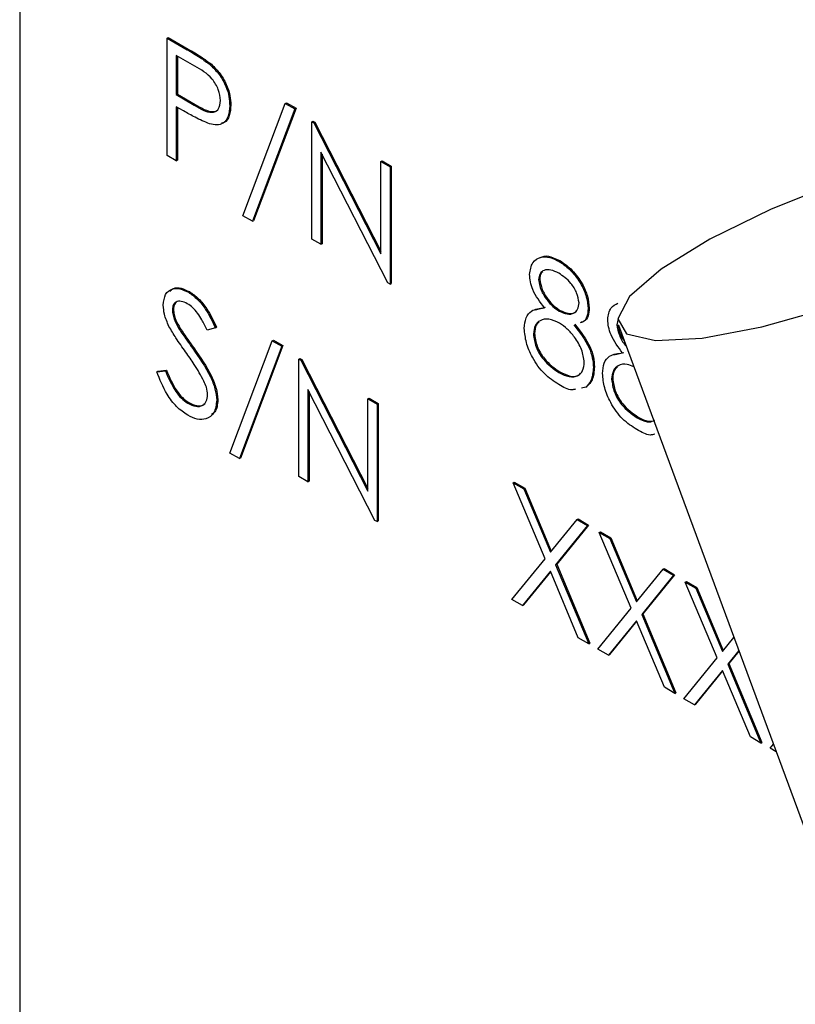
# Model space of a CAD drawing. Header units: inches. Extents: x 0.6 to 33.8, y 0 to 21.7.
# Tile 198 of 204: x 29.201 to 29.328, y 18.058 to 18.219. Entities that reach past the tile are written whole.
import ezdxf

# ---------------------------------------------------------------- set-up
doc = ezdxf.new("R2010")
doc.units = ezdxf.units.IN
doc.header["$MEASUREMENT"] = 0

msp = doc.modelspace()

# ---------------------------------------------------------------- linework, layer by layer
at = {"color": 7, "linetype": 'Continuous'}
for p, q in [((29.20115681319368, 18.33956828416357), (29.20115681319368, 18.04357223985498)), ((29.22520184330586, 18.21601577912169), (29.22537862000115, 18.21611783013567)), ((29.22520184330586, 18.21601577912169), (29.22845200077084, 18.21413950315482)), ((29.22520184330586, 18.19687810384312), (29.22520184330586, 18.21601577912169)), ((29.22537862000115, 18.21611783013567), (29.22862877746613, 18.21424155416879)), ((29.22845200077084, 18.21413950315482), (29.22862877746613, 18.21424155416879)), ((29.2297201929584, 18.21144455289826), (29.22668914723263, 18.21319433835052)), ((29.22668914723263, 18.21319433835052), (29.22668914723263, 18.20681511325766)), ((29.22686592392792, 18.21309228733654), (29.22686592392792, 18.20691716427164)), ((29.23222669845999, 18.21167289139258), (29.23240347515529, 18.21177494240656)), ((29.22668914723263, 18.20681511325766), (29.22686592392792, 18.20691716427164)), ((29.22686592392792, 18.20691716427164), (29.22976749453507, 18.2051999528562)), ((29.22668914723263, 18.20681511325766), (29.22959071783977, 18.20509790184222)), ((29.23752521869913, 18.18706506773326), (29.24445711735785, 18.20539065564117)), ((29.24445711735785, 18.20539065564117), (29.24463389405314, 18.20549270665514)), ((29.24445711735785, 18.20539065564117), (29.2460240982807, 18.20448605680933)), ((29.24463389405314, 18.20549270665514), (29.246200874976, 18.20458810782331)), ((29.22787434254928, 18.20416807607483), (29.22668914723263, 18.20485227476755)), ((29.22668914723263, 18.20485227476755), (29.22668914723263, 18.19601950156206)), ((29.22686592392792, 18.20475022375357), (29.22686592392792, 18.19612155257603)), ((29.22959071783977, 18.20509790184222), (29.22976749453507, 18.2051999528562)), ((29.23540049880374, 18.20499493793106), (29.23557727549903, 18.20509698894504)), ((29.2460240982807, 18.20448605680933), (29.23909219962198, 18.18616046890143)), ((29.246200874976, 18.20458810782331), (29.23926897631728, 18.18626251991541)), ((29.2460240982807, 18.20448605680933), (29.246200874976, 18.20458810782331)), ((29.24878623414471, 18.2024008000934), (29.24896301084, 18.20250285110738)), ((29.24878623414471, 18.18326312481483), (29.24878623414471, 18.2024008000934)), ((29.24878623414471, 18.2024008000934), (29.24909830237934, 18.20222064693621)), ((29.24896301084, 18.20250285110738), (29.24927507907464, 18.20232269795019)), ((29.24909830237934, 18.20222064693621), (29.24927507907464, 18.20232269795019)), ((29.24909830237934, 18.20222064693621), (29.26004724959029, 18.18083746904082)), ((29.24927507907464, 18.20232269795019), (29.26004724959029, 18.18128476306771)), ((29.26119592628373, 18.17609916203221), (29.25027353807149, 18.19743250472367)), ((29.25027353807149, 18.19743250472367), (29.25027353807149, 18.18240452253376)), ((29.22668914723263, 18.19601950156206), (29.22520184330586, 18.19687810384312)), ((29.22668914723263, 18.19601950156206), (29.22686592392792, 18.19612155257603)), ((29.25045031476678, 18.197087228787), (29.25045031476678, 18.18250657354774)), ((29.26004724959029, 18.19589995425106), (29.26022402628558, 18.19600200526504)), ((29.26004724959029, 18.19589995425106), (29.26153455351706, 18.19504135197)), ((29.26004724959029, 18.18083746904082), (29.26004724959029, 18.19589995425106)), ((29.26022402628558, 18.19600200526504), (29.26171133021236, 18.19514340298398)), ((29.26153455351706, 18.19504135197), (29.26171133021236, 18.19514340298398)), ((29.26153455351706, 18.19504135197), (29.26153455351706, 18.17590367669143)), ((29.26171133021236, 18.19514340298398), (29.26171133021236, 18.1760057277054)), ((29.23909219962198, 18.18616046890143), (29.23752521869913, 18.18706506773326)), ((29.23909219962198, 18.18616046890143), (29.23926897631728, 18.18626251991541)), ((29.25027353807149, 18.18240452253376), (29.24878623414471, 18.18326312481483)), ((29.25027353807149, 18.18240452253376), (29.25045031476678, 18.18250657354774)), ((29.28912603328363, 18.17960383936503), (29.28930280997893, 18.17970589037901)), ((29.28575636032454, 18.17661134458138), (29.28593313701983, 18.17671339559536)), ((29.26153455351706, 18.17590367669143), (29.26119592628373, 18.17609916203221)), ((29.26153455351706, 18.17590367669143), (29.26171133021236, 18.1760057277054)), ((29.2286478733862, 18.17458419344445), (29.22882465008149, 18.17468624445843)), ((29.22605173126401, 18.17169719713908), (29.22622850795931, 18.17179924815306)), ((29.28526557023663, 18.17173965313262), (29.2868660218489, 18.17214566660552)), ((29.28910279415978, 18.17152054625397), (29.28927957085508, 18.17162259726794)), ((29.29383029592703, 18.17192352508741), (29.29400707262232, 18.17202557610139)), ((29.2987391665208, 18.17025218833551), (29.29850467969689, 18.16925189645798)), ((29.22714397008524, 18.16859394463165), (29.22732074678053, 18.16869599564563)), ((29.23306330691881, 18.16879576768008), (29.23171875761, 18.16839502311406)), ((29.23306330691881, 18.16879576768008), (29.2332400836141, 18.16889781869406)), ((29.29850467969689, 18.16925189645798), (29.29868145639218, 18.16935394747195)), ((29.2987676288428, 18.16922894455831), (29.3451077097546, 18.04377572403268)), ((29.24233239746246, 18.16668428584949), (29.24250917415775, 18.16678633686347)), ((29.24250917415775, 18.16678633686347), (29.24407615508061, 18.16588173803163)), ((29.28490647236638, 18.1677708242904), (29.28508324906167, 18.16787287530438)), ((29.22937160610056, 18.16540262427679), (29.22954838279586, 18.16550467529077)), ((29.23540049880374, 18.14835869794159), (29.24233239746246, 18.16668428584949)), ((29.2438993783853, 18.16577968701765), (29.23696747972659, 18.14745409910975)), ((29.24407615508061, 18.16588173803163), (29.23714425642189, 18.14755615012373)), ((29.24233239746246, 18.16668428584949), (29.2438993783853, 18.16577968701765)), ((29.2438993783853, 18.16577968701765), (29.24407615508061, 18.16588173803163)), ((29.24666151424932, 18.16369443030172), (29.24683829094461, 18.1637964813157)), ((29.24666151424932, 18.14455675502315), (29.24666151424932, 18.16369443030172)), ((29.24666151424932, 18.16369443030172), (29.24697358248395, 18.16351427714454)), ((29.24683829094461, 18.1637964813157), (29.24715035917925, 18.16361632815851)), ((29.24697358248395, 18.16351427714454), (29.24715035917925, 18.16361632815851)), ((29.24715035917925, 18.16361632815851), (29.2579225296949, 18.14257839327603)), ((29.29801388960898, 18.16438020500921), (29.29961434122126, 18.16478621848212)), ((29.24697358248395, 18.16351427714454), (29.2579225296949, 18.14213109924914)), ((29.29468018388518, 18.16234326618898), (29.29485696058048, 18.16244531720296)), ((29.22350206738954, 18.16161824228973), (29.22490305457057, 18.16177938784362)), ((29.22350206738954, 18.16161824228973), (29.22367884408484, 18.16172029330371)), ((29.22367884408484, 18.16172029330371), (29.22507983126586, 18.16188143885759)), ((29.22490305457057, 18.16177938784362), (29.22507983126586, 18.16188143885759)), ((29.28904303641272, 18.16149549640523), (29.28921981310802, 18.16159754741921)), ((29.29765479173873, 18.160411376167), (29.29783156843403, 18.16051342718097)), ((29.25907120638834, 18.13739279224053), (29.24814881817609, 18.15872613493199)), ((29.24814881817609, 18.15872613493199), (29.24814881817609, 18.14369815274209)), ((29.29342527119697, 18.15910369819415), (29.29273512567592, 18.15897070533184)), ((29.29342527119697, 18.15910369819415), (29.29360204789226, 18.15920574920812)), ((29.24832559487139, 18.15838085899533), (29.24832559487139, 18.14380020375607)), ((29.2579225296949, 18.15719358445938), (29.25809930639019, 18.15729563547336)), ((29.2579225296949, 18.15719358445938), (29.25940983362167, 18.15633498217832)), ((29.2579225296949, 18.14213109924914), (29.2579225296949, 18.15719358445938)), ((29.25809930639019, 18.15729563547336), (29.25958661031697, 18.1564370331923)), ((29.22854163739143, 18.1564892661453), (29.22871841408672, 18.15659131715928)), ((29.23327577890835, 18.15697275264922), (29.23345255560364, 18.15707480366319)), ((29.25940983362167, 18.15633498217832), (29.25958661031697, 18.1564370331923)), ((29.25940983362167, 18.15633498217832), (29.25940983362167, 18.13719730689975)), ((29.25958661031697, 18.1564370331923), (29.25958661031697, 18.13729935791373)), ((29.30179135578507, 18.15413604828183), (29.30196813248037, 18.15423809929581)), ((29.23696747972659, 18.14745409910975), (29.23540049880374, 18.14835869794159)), ((29.23696747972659, 18.14745409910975), (29.23714425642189, 18.14755615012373)), ((29.24814881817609, 18.14369815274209), (29.24666151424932, 18.14455675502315)), ((29.24814881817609, 18.14369815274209), (29.24832559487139, 18.14380020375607)), ((29.28161315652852, 18.14351727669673), (29.28178993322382, 18.14361932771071)), ((29.28161315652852, 18.14351727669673), (29.28332953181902, 18.1425264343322)), ((29.28681208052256, 18.13113884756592), (29.28161315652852, 18.14351727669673)), ((29.28178993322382, 18.14361932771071), (29.28350630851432, 18.14262848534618)), ((29.28332953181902, 18.1425264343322), (29.28350630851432, 18.14262848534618)), ((29.28332953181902, 18.1425264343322), (29.28766860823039, 18.13219318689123)), ((29.28350630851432, 18.14262848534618), (29.28781356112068, 18.13237102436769)), ((29.25940983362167, 18.13719730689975), (29.25907120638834, 18.13739279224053)), ((29.25940983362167, 18.13719730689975), (29.25958661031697, 18.13729935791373)), ((29.28766860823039, 18.13219318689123), (29.29200768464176, 18.13751664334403)), ((29.29372405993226, 18.1365258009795), (29.28852845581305, 18.13014800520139)), ((29.29390083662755, 18.13662785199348), (29.28870523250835, 18.13025005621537)), ((29.29200768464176, 18.13751664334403), (29.29218446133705, 18.13761869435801)), ((29.29200768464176, 18.13751664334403), (29.29372405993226, 18.1365258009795)), ((29.29218446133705, 18.13761869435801), (29.29390083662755, 18.13662785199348)), ((29.29372405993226, 18.1365258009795), (29.29390083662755, 18.13662785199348)), ((29.29563630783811, 18.13542188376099), (29.2958130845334, 18.13552393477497)), ((29.29563630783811, 18.13542188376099), (29.2973526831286, 18.13443104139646)), ((29.30083523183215, 18.12304345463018), (29.29563630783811, 18.13542188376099)), ((29.2958130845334, 18.13552393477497), (29.2975294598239, 18.13453309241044)), ((29.2973526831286, 18.13443104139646), (29.2975294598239, 18.13453309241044)), ((29.2973526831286, 18.13443104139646), (29.30169175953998, 18.12409779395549)), ((29.2975294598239, 18.13453309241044), (29.30183671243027, 18.12427563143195)), ((29.28140068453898, 18.12450225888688), (29.28681208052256, 18.13113884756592)), ((29.28852845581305, 18.13014800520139), (29.28870523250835, 18.13025005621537)), ((29.28852845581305, 18.13014800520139), (29.29393653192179, 18.1172654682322)), ((29.28870523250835, 18.13025005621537), (29.29411330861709, 18.11736751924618)), ((29.28766860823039, 18.12909558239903), (29.28311705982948, 18.12351141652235)), ((29.28770043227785, 18.12901979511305), (29.28329383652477, 18.12361346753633)), ((29.2922201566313, 18.11825631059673), (29.28766860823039, 18.12909558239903)), ((29.30169175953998, 18.12409779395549), (29.30603083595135, 18.12942125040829)), ((29.30774721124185, 18.12843040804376), (29.30255160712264, 18.12205261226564)), ((29.30792398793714, 18.12853245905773), (29.30272838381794, 18.12215466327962)), ((29.30603083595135, 18.12942125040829), (29.30620761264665, 18.12952330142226)), ((29.30603083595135, 18.12942125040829), (29.30774721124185, 18.12843040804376)), ((29.30620761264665, 18.12952330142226), (29.30792398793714, 18.12853245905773)), ((29.30774721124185, 18.12843040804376), (29.30792398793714, 18.12853245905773)), ((29.3096594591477, 18.12732649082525), (29.309836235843, 18.12742854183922)), ((29.3096594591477, 18.12732649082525), (29.31137583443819, 18.12633564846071)), ((29.31485838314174, 18.11494806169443), (29.3096594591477, 18.12732649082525)), ((29.309836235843, 18.12742854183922), (29.31155261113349, 18.12643769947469)), ((29.31137583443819, 18.12633564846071), (29.31155261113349, 18.12643769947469)), ((29.31137583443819, 18.12633564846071), (29.31571491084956, 18.11600240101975)), ((29.31155261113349, 18.12643769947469), (29.31585986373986, 18.11618023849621)), ((29.28311705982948, 18.12351141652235), (29.28140068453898, 18.12450225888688)), ((29.28311705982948, 18.12351141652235), (29.28329383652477, 18.12361346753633)), ((29.29542383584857, 18.11640686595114), (29.30083523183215, 18.12304345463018)), ((29.30255160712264, 18.12205261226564), (29.30272838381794, 18.12215466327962)), ((29.30255160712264, 18.12205261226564), (29.30795968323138, 18.10917007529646)), ((29.30272838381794, 18.12215466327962), (29.30813645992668, 18.10927212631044)), ((29.30169175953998, 18.12100018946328), (29.29714021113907, 18.11541602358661)), ((29.30172358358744, 18.12092440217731), (29.29731698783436, 18.11551807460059)), ((29.30624330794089, 18.11016091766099), (29.30169175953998, 18.12100018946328)), ((29.29393653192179, 18.1172654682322), (29.2922201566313, 18.11825631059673)), ((29.29393653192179, 18.1172654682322), (29.29411330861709, 18.11736751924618)), ((29.31571491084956, 18.11600240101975), (29.31758227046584, 18.11829339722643)), ((29.29714021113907, 18.11541602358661), (29.29542383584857, 18.11640686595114)), ((29.29714021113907, 18.11541602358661), (29.29731698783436, 18.11551807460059)), ((29.31836997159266, 18.11616090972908), (29.31657475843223, 18.1139572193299)), ((29.31839918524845, 18.11608182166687), (29.31675153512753, 18.11405927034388)), ((29.30944698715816, 18.1083114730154), (29.31485838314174, 18.11494806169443)), ((29.31657475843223, 18.1139572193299), (29.31675153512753, 18.11405927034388)), ((29.31657475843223, 18.1139572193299), (29.32198283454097, 18.10107468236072)), ((29.31675153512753, 18.11405927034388), (29.32215961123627, 18.1011767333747)), ((29.31571491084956, 18.11290479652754), (29.31116336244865, 18.10732063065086)), ((29.31574673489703, 18.11282900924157), (29.31134013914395, 18.10742268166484)), ((29.32026645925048, 18.10206552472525), (29.31571491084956, 18.11290479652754)), ((29.30795968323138, 18.10917007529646), (29.30624330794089, 18.11016091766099)), ((29.30795968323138, 18.10917007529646), (29.30813645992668, 18.10927212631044)), ((29.31116336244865, 18.10732063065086), (29.30944698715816, 18.1083114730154)), ((29.31116336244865, 18.10732063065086), (29.31134013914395, 18.10742268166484)), ((29.32198283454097, 18.10107468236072), (29.32026645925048, 18.10206552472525)), ((29.32198283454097, 18.10107468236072), (29.32215961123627, 18.1011767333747)), ((29.32347013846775, 18.10021608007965), (29.32401353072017, 18.10088250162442)), ((29.3244736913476, 18.09963674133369), (29.32347013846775, 18.10021608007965))]:
    msp.add_line(p, q, dxfattribs=at)
at = {"color": 7, "linetype": 'Continuous', "flags": 128}
msp.add_lwpolyline([(29.37481194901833, 18.19774357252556), (29.3716887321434, 18.19953386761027), (29.36547224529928, 18.1998821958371), (29.35671485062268, 18.1987576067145), (29.3461946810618, 18.19626002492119), (29.33484649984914, 18.19261137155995), (29.3236786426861, 18.18813584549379), (29.31368342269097, 18.18323111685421), (29.30574895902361, 18.17833299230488), (29.30058026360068, 18.17387669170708), (29.29863659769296, 18.17025817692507), (29.30009066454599, 18.16779896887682), (29.3048132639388, 18.16671757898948), (29.31238477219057, 18.16711009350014), (29.32213242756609, 18.16894163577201), (29.33319010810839, 18.17204946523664), (29.34457529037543, 18.17615743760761), (29.35527635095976, 18.18090054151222), (29.36434245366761, 18.18585733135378), (29.37096803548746, 18.19058737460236), (29.37456438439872, 18.19467038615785), (29.37481194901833, 18.19774357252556)], dxfattribs=at)
at = {"color": 7, "linetype": 'Continuous'}
for points, knots in [([(29.22845200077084, 18.21413950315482), (29.22916050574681, 18.21373309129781), (29.23042498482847, 18.21300776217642), (29.23167644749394, 18.21208056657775), (29.23222669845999, 18.21167289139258)], [0, 0, 0, 0, 0.5603137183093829, 1, 1, 1, 1]), ([(29.22862877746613, 18.21424155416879), (29.22933728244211, 18.21383514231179), (29.23060176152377, 18.2131098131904), (29.23185322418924, 18.21218261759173), (29.23240347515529, 18.21177494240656)], [0, 0, 0, 0, 0.5603137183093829, 1, 1, 1, 1]), ([(29.23240347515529, 18.21177494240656), (29.23290698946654, 18.21127443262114), (29.23391396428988, 18.21027346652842), (29.23495498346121, 18.20837791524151), (29.23550407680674, 18.2065904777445), (29.23555286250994, 18.205595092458), (29.23557727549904, 18.20509698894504)], [0, 0, 0, 0, 0.2797053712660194, 0.5593808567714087, 0.7795085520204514, 1, 1, 1, 1]), ([(29.23391319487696, 18.20584587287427), (29.23383804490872, 18.20643839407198), (29.23372493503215, 18.20733021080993), (29.23311447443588, 18.20854527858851), (29.23194415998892, 18.21019016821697), (29.23070796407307, 18.21088742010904), (29.2297201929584, 18.21144455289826)], [0, 0, 0, 0, 0.248969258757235, 0.3747291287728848, 0.500382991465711, 1, 1, 1, 1]), ([(29.23222669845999, 18.21167289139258), (29.23273021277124, 18.21117238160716), (29.23373718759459, 18.21017141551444), (29.23477820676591, 18.20827586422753), (29.23532730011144, 18.20648842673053), (29.23537608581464, 18.20549304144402), (29.23540049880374, 18.20499493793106)], [0, 0, 0, 0, 0.2797053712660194, 0.5593808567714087, 0.7795085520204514, 1, 1, 1, 1]), ([(29.22959071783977, 18.20509790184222), (29.23060047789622, 18.20451095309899), (29.23186409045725, 18.2037764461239), (29.23308754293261, 18.20402759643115), (29.23372520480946, 18.20453863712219), (29.23383815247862, 18.20532404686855), (29.23391319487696, 18.20584587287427)], [0, 0, 0, 0, 0.4997206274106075, 0.625349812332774, 0.7510825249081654, 0.9999999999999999, 0.9999999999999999, 0.9999999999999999, 0.9999999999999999]), ([(29.23209390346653, 18.20204653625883), (29.23130952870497, 18.20238541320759), (29.22990809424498, 18.20299088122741), (29.22849606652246, 18.20380820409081), (29.22787434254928, 18.20416807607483)], [0, 0, 0, 0, 0.5596942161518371, 1, 1, 1, 1]), ([(29.22976749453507, 18.2051999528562), (29.23076754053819, 18.20462608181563), (29.23201899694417, 18.20390794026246), (29.23320322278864, 18.20409256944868), (29.23343952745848, 18.20432522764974), (29.23353041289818, 18.20441471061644)], [0, 0, 0, 0, 0.709964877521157, 0.8884492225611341, 1, 1, 1, 1]), ([(29.23540049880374, 18.20499493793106), (29.23536112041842, 18.20438649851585), (29.23528248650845, 18.20317151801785), (29.23445175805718, 18.20211559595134), (29.23332290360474, 18.20177626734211), (29.23250382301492, 18.20195639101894), (29.23209390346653, 18.20204653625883)], [0, 0, 0, 0, 0.2800988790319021, 0.5593238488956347, 0.7794578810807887, 1, 1, 1, 1]), ([(29.23557727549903, 18.20509698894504), (29.23553388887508, 18.20449740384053), (29.23544725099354, 18.20330010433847), (29.23480271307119, 18.20231974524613), (29.23421720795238, 18.20218648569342), (29.23407584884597, 18.20215431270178)], [0, 0, 0, 0, 0.4321224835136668, 0.8628967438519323, 1, 1, 1, 1]), ([(29.28426905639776, 18.17749678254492), (29.28438652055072, 18.17819509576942), (29.28462180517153, 18.17959384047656), (29.28598975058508, 18.18039436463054), (29.28755016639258, 18.18036766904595), (29.28860063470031, 18.1798585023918), (29.28912603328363, 18.17960383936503)], [0, 0, 0, 0, 0.2788057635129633, 0.5584572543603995, 0.7791595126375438, 1, 1, 1, 1]), ([(29.28611460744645, 18.18024407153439), (29.28618559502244, 18.18029688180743), (29.28660160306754, 18.18060636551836), (29.28775376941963, 18.18042536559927), (29.28878635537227, 18.17994576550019), (29.28930280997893, 18.17970589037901)], [0, 0, 0, 0, 0.09325199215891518, 0.5464840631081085, 1, 1, 1, 1]), ([(29.28912603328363, 18.17960383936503), (29.28978674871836, 18.1791386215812), (29.29110762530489, 18.17820857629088), (29.29265760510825, 18.17605022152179), (29.2936398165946, 18.17383015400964), (29.2937668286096, 18.17255880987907), (29.29383029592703, 18.17192352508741)], [0, 0, 0, 0, 0.2799288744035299, 0.5596229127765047, 0.7799456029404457, 1, 1, 1, 1]), ([(29.28930280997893, 18.17970589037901), (29.28996352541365, 18.17924067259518), (29.29128440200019, 18.17831062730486), (29.29283438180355, 18.17615227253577), (29.29381659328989, 18.17393220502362), (29.2939436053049, 18.17266086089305), (29.29400707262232, 18.17202557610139)], [0, 0, 0, 0, 0.2799288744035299, 0.5596229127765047, 0.7799456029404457, 1, 1, 1, 1]), ([(29.28904303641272, 18.17768891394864), (29.28860761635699, 18.17790634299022), (29.28773791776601, 18.17834063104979), (29.2866709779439, 18.17825046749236), (29.28589631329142, 18.17771457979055), (29.28580296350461, 18.17697871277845), (29.28575636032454, 18.17661134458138)], [0, 0, 0, 0, 0.2806506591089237, 0.5605655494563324, 0.7806203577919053, 1, 1, 1, 1]), ([(29.28668924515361, 18.17204361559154), (29.28597775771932, 18.17299950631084), (29.284984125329, 18.17433446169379), (29.28435310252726, 18.17630819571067), (29.28429706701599, 18.17710065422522), (29.28426905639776, 18.17749678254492)], [0, 0, 0, 0, 0.5577521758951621, 0.7789324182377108, 1, 1, 1, 1]), ([(29.28575636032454, 18.17661134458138), (29.28584900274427, 18.17605083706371), (29.28603521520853, 18.17492420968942), (29.28701965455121, 18.17339281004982), (29.28805210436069, 18.17221541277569), (29.28875252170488, 18.17175219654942), (29.28910279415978, 18.17152054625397)], [0, 0, 0, 0, 0.2777214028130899, 0.5582236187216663, 0.7790715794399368, 1, 1, 1, 1]), ([(29.28643163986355, 18.17793239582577), (29.28633549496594, 18.17786885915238), (29.28600564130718, 18.17765087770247), (29.28596320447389, 18.17710216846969), (29.28593313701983, 18.17671339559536)], [0, 0, 0, 0, 0.2914774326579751, 1, 1, 1, 1]), ([(29.28593313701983, 18.17671339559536), (29.28602577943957, 18.17615288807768), (29.28621199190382, 18.17502626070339), (29.28719643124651, 18.1734948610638), (29.28822888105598, 18.17231746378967), (29.28892929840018, 18.1718542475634), (29.28927957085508, 18.17162259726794)], [0, 0, 0, 0, 0.2777214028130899, 0.5582236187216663, 0.7790715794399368, 1, 1, 1, 1]), ([(29.29234299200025, 18.17284729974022), (29.29225426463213, 18.17339014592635), (29.29207618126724, 18.17447968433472), (29.29085544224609, 18.17645575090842), (29.28972997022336, 18.1772215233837), (29.28904303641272, 18.17768891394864)], [0, 0, 0, 0, 0.2789711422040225, 0.5599187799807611, 1, 1, 1, 1]), ([(29.22456442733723, 18.1724752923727), (29.22463622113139, 18.17311334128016), (29.22477972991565, 18.17438873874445), (29.22591178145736, 18.17521052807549), (29.22726497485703, 18.17524604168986), (29.22818687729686, 18.17480482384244), (29.2286478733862, 18.17458419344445)], [0, 0, 0, 0, 0.2795526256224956, 0.5587984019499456, 0.7793777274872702, 1, 1, 1, 1]), ([(29.2256150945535, 18.17471488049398), (29.22580710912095, 18.17491177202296), (29.22627000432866, 18.17538642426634), (29.22745580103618, 18.17532880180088), (29.22836833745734, 18.17490044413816), (29.22882465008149, 18.17468624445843)], [0, 0, 0, 0, 0.2616613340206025, 0.6307947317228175, 1, 1, 1, 1]), ([(29.22848187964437, 18.17271718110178), (29.22814539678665, 18.17288151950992), (29.22747317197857, 18.17320983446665), (29.22666393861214, 18.17308045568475), (29.22613297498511, 18.17256712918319), (29.22607881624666, 18.17198721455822), (29.22605173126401, 18.17169719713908)], [0, 0, 0, 0, 0.2802742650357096, 0.5599313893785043, 0.7799200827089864, 1, 1, 1, 1]), ([(29.2286478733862, 18.17458419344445), (29.22915813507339, 18.17423209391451), (29.23017866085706, 18.17352789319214), (29.2317759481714, 18.17147958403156), (29.23257476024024, 18.16981426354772), (29.23306330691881, 18.16879576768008)], [0, 0, 0, 0, 0.2797499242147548, 0.559501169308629, 1, 1, 1, 1]), ([(29.22882465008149, 18.17468624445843), (29.22933491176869, 18.17433414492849), (29.23035543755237, 18.17362994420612), (29.2319527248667, 18.17158163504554), (29.23275153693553, 18.1699163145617), (29.2332400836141, 18.16889781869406)], [0, 0, 0, 0, 0.2797499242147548, 0.559501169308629, 1, 1, 1, 1]), ([(29.22549067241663, 18.16902699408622), (29.22519862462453, 18.16969201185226), (29.2246769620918, 18.17087988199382), (29.22459882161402, 18.17198768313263), (29.22456442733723, 18.1724752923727)], [0, 0, 0, 0, 0.5598404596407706, 1, 1, 1, 1]), ([(29.22605173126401, 18.17169719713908), (29.22607115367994, 18.17141890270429), (29.22610999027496, 18.17086243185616), (29.22646892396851, 18.16977478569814), (29.22688784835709, 18.16904197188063), (29.22714397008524, 18.16859394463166)], [0, 0, 0, 0, 0.2799464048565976, 0.5597740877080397, 1, 1, 1, 1]), ([(29.22665622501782, 18.17290386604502), (29.22655138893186, 18.17281617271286), (29.22627790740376, 18.17258741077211), (29.22624735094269, 18.17209988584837), (29.22622850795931, 18.17179924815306)], [0, 0, 0, 0, 0.3833388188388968, 1, 1, 1, 1]), ([(29.22622850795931, 18.17179924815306), (29.22624793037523, 18.17152095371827), (29.22628676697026, 18.17096448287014), (29.22664570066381, 18.16987683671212), (29.22706462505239, 18.16914402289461), (29.22732074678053, 18.16869599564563)], [0, 0, 0, 0, 0.2799464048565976, 0.5597740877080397, 1, 1, 1, 1]), ([(29.23171875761, 18.16839502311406), (29.23143229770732, 18.16897211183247), (29.23096064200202, 18.16992228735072), (29.23018281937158, 18.17118958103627), (29.22937074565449, 18.17212470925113), (29.22877822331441, 18.17251965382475), (29.22848187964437, 18.17271718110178)], [0, 0, 0, 0, 0.3404085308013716, 0.5604820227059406, 0.7801798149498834, 1, 1, 1, 1]), ([(29.2834191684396, 18.16868693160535), (29.28347373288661, 18.16929477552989), (29.28358284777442, 18.1705103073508), (29.284695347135, 18.17185241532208), (29.28593284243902, 18.17197108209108), (29.28668924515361, 18.17204361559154)], [0, 0, 0, 0, 0.2799865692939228, 0.5599012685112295, 1, 1, 1, 1]), ([(29.28910279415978, 18.17152054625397), (29.28954228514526, 18.17132068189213), (29.2904207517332, 18.17092118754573), (29.29148510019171, 18.17108302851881), (29.292181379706, 18.1717508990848), (29.2922891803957, 18.17248223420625), (29.29234299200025, 18.17284729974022)], [0, 0, 0, 0, 0.2802370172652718, 0.5601454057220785, 0.780434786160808, 1, 1, 1, 1]), ([(29.28927957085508, 18.17162259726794), (29.28971323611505, 18.17143042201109), (29.29058005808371, 18.17104629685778), (29.29152186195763, 18.17109139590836), (29.29183244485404, 18.17145861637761), (29.29190252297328, 18.17154147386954)], [0, 0, 0, 0, 0.4367069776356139, 0.8729018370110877, 1, 1, 1, 1]), ([(29.29383029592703, 18.17192352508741), (29.29379000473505, 18.1714735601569), (29.29370943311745, 18.17057375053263), (29.29319451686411, 18.16975541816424), (29.29267684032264, 18.16964248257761), (29.29249963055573, 18.16960382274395)], [0, 0, 0, 0, 0.3968121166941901, 0.7935181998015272, 1, 1, 1, 1]), ([(29.29400707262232, 18.17202557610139), (29.29396678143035, 18.17157561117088), (29.29388620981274, 18.17067580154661), (29.2933712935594, 18.16985746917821), (29.29285361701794, 18.16974453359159), (29.29267640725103, 18.16970587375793)], [0, 0, 0, 0, 0.3968121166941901, 0.7935181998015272, 1, 1, 1, 1]), ([(29.29701737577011, 18.17013733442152), (29.29712360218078, 18.17085673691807), (29.29731907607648, 18.17218055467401), (29.2982576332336, 18.17259386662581), (29.2986861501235, 18.17278257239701)], [0, 0, 0, 0, 0.5434301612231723, 1, 1, 1, 1]), ([(29.28913931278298, 18.16953662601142), (29.28855685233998, 18.1698156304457), (29.28739282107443, 18.17037321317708), (29.28602121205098, 18.17009365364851), (29.28507473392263, 18.16925516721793), (29.28496252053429, 18.1682652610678), (29.28490647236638, 18.1677708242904)], [0, 0, 0, 0, 0.2802829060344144, 0.5601377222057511, 0.7802982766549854, 1, 1, 1, 1]), ([(29.29943756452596, 18.16468416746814), (29.29872607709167, 18.16564005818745), (29.29773244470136, 18.16697501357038), (29.29710142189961, 18.16894874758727), (29.29704538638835, 18.16974120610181), (29.29701737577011, 18.17013733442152)], [0, 0, 0, 0, 0.5577521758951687, 0.7789324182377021, 1, 1, 1, 1]), ([(29.22820633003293, 18.16485621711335), (29.22766601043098, 18.16560906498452), (29.22670186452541, 18.1669524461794), (29.22586051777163, 18.16839351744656), (29.22549067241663, 18.16902699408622)], [0, 0, 0, 0, 0.5604126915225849, 1, 1, 1, 1]), ([(29.22714397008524, 18.16859394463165), (29.22755279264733, 18.16799148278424), (29.22828295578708, 18.16691547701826), (29.22903891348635, 18.1658649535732), (29.22937160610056, 18.16540262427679)], [0, 0, 0, 0, 0.5599057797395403, 1, 1, 1, 1]), ([(29.22732074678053, 18.16869599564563), (29.22772956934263, 18.16809353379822), (29.22845973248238, 18.16701752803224), (29.22921569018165, 18.16596700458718), (29.22954838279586, 18.16550467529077)], [0, 0, 0, 0, 0.5599057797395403, 1, 1, 1, 1]), ([(29.28902643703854, 18.15954224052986), (29.28822442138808, 18.16006315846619), (29.28662559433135, 18.16110161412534), (29.28475827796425, 18.16373150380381), (29.28363275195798, 18.16640281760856), (29.28349032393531, 18.16792597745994), (29.2834191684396, 18.16868693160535)], [0, 0, 0, 0, 0.2805448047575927, 0.559269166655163, 0.7798156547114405, 1, 1, 1, 1]), ([(29.28586051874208, 18.16973991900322), (29.285676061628, 18.16959433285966), (29.28519477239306, 18.16921446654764), (29.28512579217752, 18.16838465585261), (29.28508324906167, 18.16787287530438)], [0, 0, 0, 0, 0.3832562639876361, 1, 1, 1, 1]), ([(29.29319287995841, 18.16316736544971), (29.29309560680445, 18.16385891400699), (29.29290039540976, 18.1652467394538), (29.29172413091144, 18.1671878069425), (29.29044686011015, 18.16867491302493), (29.28957530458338, 18.16924929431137), (29.28913931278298, 18.16953662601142)], [0, 0, 0, 0, 0.2783032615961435, 0.5585093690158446, 0.7791462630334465, 1, 1, 1, 1]), ([(29.29147650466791, 18.16927998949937), (29.29241561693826, 18.16808054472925), (29.29372618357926, 18.16640667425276), (29.29458421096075, 18.16386363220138), (29.29464818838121, 18.16285012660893), (29.29468018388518, 18.16234326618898)], [0, 0, 0, 0, 0.5582713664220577, 0.7790887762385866, 1, 1, 1, 1]), ([(29.29165328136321, 18.16938204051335), (29.29259239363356, 18.16818259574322), (29.29390296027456, 18.16650872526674), (29.29476098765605, 18.16396568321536), (29.29482496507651, 18.16295217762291), (29.29485696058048, 18.16244531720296)], [0, 0, 0, 0, 0.5582713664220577, 0.7790887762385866, 1, 1, 1, 1]), ([(29.29850467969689, 18.16925189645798), (29.29859955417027, 18.16869740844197), (29.29879025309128, 18.16758288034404), (29.2995224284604, 18.1663410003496), (29.29998452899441, 18.16584015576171), (29.30004265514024, 18.16577715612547)], [0, 0, 0, 0, 0.4639640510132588, 0.9325737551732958, 1, 1, 1, 1]), ([(29.29868145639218, 18.16935394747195), (29.29876373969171, 18.16878788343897), (29.29890356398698, 18.16782596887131), (29.29950419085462, 18.16693316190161), (29.29975136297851, 18.16656575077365)], [0, 0, 0, 0, 0.5884764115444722, 1, 1, 1, 1]), ([(29.28490647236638, 18.1677708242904), (29.28499981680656, 18.1670783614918), (29.28518668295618, 18.16569212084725), (29.28671897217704, 18.16312230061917), (29.28816186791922, 18.16211229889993), (29.28904303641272, 18.16149549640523)], [0, 0, 0, 0, 0.2798333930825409, 0.5601982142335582, 1, 1, 1, 1]), ([(29.28508324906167, 18.16787287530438), (29.28517659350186, 18.16718041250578), (29.28536345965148, 18.16579417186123), (29.28689574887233, 18.16322435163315), (29.28833864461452, 18.16221434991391), (29.28921981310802, 18.16159754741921)], [0, 0, 0, 0, 0.2798333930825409, 0.5601982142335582, 1, 1, 1, 1]), ([(29.22937160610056, 18.16540262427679), (29.23041036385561, 18.16391451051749), (29.23185743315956, 18.16184145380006), (29.23308955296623, 18.15882673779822), (29.23321374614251, 18.1575903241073), (29.23327577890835, 18.15697275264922)], [0, 0, 0, 0, 0.5601153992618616, 0.7802837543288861, 1, 1, 1, 1]), ([(29.22954838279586, 18.16550467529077), (29.23058714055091, 18.16401656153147), (29.23203420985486, 18.16194350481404), (29.23326632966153, 18.1589287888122), (29.23339052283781, 18.15769237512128), (29.23345255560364, 18.15707480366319)], [0, 0, 0, 0, 0.5601153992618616, 0.7802837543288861, 1, 1, 1, 1]), ([(29.23119421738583, 18.16007974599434), (29.23068354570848, 18.1610054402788), (29.22977081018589, 18.16265995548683), (29.22868474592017, 18.16418460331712), (29.22820633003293, 18.16485621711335)], [0, 0, 0, 0, 0.5594957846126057, 1, 1, 1, 1]), ([(29.29616748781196, 18.16132748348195), (29.29622205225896, 18.16193532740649), (29.29633116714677, 18.1631508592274), (29.29744366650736, 18.16449296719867), (29.29868116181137, 18.16461163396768), (29.29943756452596, 18.16468416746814)], [0, 0, 0, 0, 0.2799865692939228, 0.5599012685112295, 1, 1, 1, 1]), ([(29.28904303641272, 18.16149549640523), (29.28961393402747, 18.16121110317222), (29.29075320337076, 18.16064357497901), (29.29212805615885, 18.16085481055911), (29.29303194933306, 18.16171287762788), (29.2931392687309, 18.16268282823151), (29.29319287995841, 18.16316736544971)], [0, 0, 0, 0, 0.2806016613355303, 0.5599618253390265, 0.7801796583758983, 1, 1, 1, 1]), ([(29.29468018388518, 18.16234326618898), (29.29461347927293, 18.16156728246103), (29.29449422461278, 18.16017997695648), (29.29375223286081, 18.15943290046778), (29.29342527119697, 18.15910369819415)], [0, 0, 0, 0, 0.5593459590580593, 1, 1, 1, 1]), ([(29.29485696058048, 18.16244531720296), (29.29479025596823, 18.16166933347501), (29.29467100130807, 18.16028202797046), (29.29392900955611, 18.15953495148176), (29.29360204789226, 18.15920574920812)], [0, 0, 0, 0, 0.5593459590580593, 1, 1, 1, 1]), ([(29.30128826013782, 18.16240501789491), (29.30091280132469, 18.16257760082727), (29.299958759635, 18.16301613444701), (29.29877167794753, 18.16272513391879), (29.29782257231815, 18.16189775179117), (29.29771067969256, 18.16090649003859), (29.29765479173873, 18.160411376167)], [0, 0, 0, 0, 0.2014879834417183, 0.51198141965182, 0.7562452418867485, 1, 1, 1, 1]), ([(29.29860883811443, 18.16238047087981), (29.29842438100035, 18.16223488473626), (29.29794309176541, 18.16185501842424), (29.29787411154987, 18.16102520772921), (29.29783156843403, 18.16051342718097)], [0, 0, 0, 0, 0.3832562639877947, 1, 1, 1, 1]), ([(29.22854163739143, 18.15452642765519), (29.22792846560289, 18.15495132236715), (29.22670232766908, 18.15580096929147), (29.22481344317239, 18.15833388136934), (29.22399966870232, 18.16037199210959), (29.22350206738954, 18.16161824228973)], [0, 0, 0, 0, 0.2798798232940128, 0.5596657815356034, 0.9999999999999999, 0.9999999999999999, 0.9999999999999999, 0.9999999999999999]), ([(29.22490305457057, 18.16177938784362), (29.2253955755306, 18.16062102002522), (29.22608222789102, 18.15900607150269), (29.22748631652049, 18.15722532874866), (29.22818999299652, 18.15673453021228), (29.22854163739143, 18.1564892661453)], [0, 0, 0, 0, 0.5593206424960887, 0.779781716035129, 0.9999999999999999, 0.9999999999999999, 0.9999999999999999, 0.9999999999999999]), ([(29.22507983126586, 18.16188143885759), (29.2255723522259, 18.1607230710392), (29.22625900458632, 18.15910812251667), (29.22766309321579, 18.15732737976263), (29.22836676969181, 18.15683658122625), (29.22871841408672, 18.15659131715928)], [0, 0, 0, 0, 0.5593206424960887, 0.779781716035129, 0.9999999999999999, 0.9999999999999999, 0.9999999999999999, 0.9999999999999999]), ([(29.28921981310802, 18.16159754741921), (29.28978253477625, 18.16132378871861), (29.29090548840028, 18.16077748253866), (29.2921178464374, 18.16082944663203), (29.29251003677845, 18.16129567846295), (29.29259356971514, 18.16139498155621)], [0, 0, 0, 0, 0.4414988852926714, 0.8810443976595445, 1, 1, 1, 1]), ([(29.30177475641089, 18.15218279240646), (29.30097274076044, 18.15270371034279), (29.2993739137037, 18.15374216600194), (29.29750659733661, 18.15637205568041), (29.29638107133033, 18.15904336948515), (29.29623864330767, 18.16056652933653), (29.29616748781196, 18.16132748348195)], [0, 0, 0, 0, 0.2805448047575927, 0.559269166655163, 0.7798156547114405, 1, 1, 1, 1]), ([(29.29765479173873, 18.160411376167), (29.29774813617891, 18.1597189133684), (29.29793500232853, 18.15833267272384), (29.29946729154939, 18.15576285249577), (29.30091018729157, 18.15475285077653), (29.30179135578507, 18.15413604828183)], [0, 0, 0, 0, 0.2798333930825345, 0.5601982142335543, 1, 1, 1, 1]), ([(29.29783156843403, 18.16051342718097), (29.29792491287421, 18.15982096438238), (29.29811177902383, 18.15843472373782), (29.29964406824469, 18.15586490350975), (29.30108696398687, 18.15485490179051), (29.30196813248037, 18.15423809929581)], [0, 0, 0, 0, 0.2798333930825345, 0.5601982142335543, 1, 1, 1, 1]), ([(29.23178847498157, 18.15785819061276), (29.23174770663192, 18.1582630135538), (29.2316747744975, 18.15898721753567), (29.23134128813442, 18.15974538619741), (29.23119421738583, 18.16007974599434)], [0, 0, 0, 0, 0.5589902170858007, 1, 1, 1, 1]), ([(29.29174073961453, 18.15877908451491), (29.2915521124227, 18.15872585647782), (29.29077899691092, 18.15850769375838), (29.28978096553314, 18.15909683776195), (29.28902643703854, 18.15954224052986)], [0, 0, 0, 0, 0.2439831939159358, 1, 1, 1, 1]), ([(29.22854163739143, 18.1564892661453), (29.22898715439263, 18.15628366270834), (29.22987754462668, 18.15587275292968), (29.23096596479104, 18.15601788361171), (29.23165727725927, 18.15672143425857), (29.23174475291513, 18.15747936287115), (29.23178847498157, 18.15785819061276)], [0, 0, 0, 0, 0.2802763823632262, 0.5601477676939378, 0.7801531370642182, 1, 1, 1, 1]), ([(29.23327577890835, 18.15697275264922), (29.2331831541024, 18.15624344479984), (29.23299766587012, 18.15478295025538), (29.2316727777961, 18.15388030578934), (29.23014229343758, 18.1537517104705), (29.2290753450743, 18.15426811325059), (29.22854163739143, 18.15452642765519)], [0, 0, 0, 0, 0.2791829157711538, 0.5590850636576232, 0.7794460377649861, 1, 1, 1, 1]), ([(29.22871841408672, 18.15659131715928), (29.22915775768, 18.15639375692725), (29.23003581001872, 18.1559989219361), (29.23100397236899, 18.1560263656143), (29.2313114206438, 18.15641240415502), (29.23138179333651, 18.1565007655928)], [0, 0, 0, 0, 0.4357369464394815, 0.8708442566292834, 1, 1, 1, 1]), ([(29.23345255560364, 18.15707480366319), (29.23339282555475, 18.15630091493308), (29.23330717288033, 18.15519116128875), (29.23262641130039, 18.15477332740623), (29.23242038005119, 18.15464687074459)], [0, 0, 0, 0, 0.697351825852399, 1, 1, 1, 1]), ([(29.30179135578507, 18.15413604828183), (29.30237164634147, 18.15382926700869), (29.30338515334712, 18.15329345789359), (29.30419589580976, 18.15351338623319), (29.30454244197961, 18.15360739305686)], [0, 0, 0, 0, 0.5725570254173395, 1, 1, 1, 1]), ([(29.30196813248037, 18.15423809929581), (29.30254842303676, 18.15393131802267), (29.30356193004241, 18.15339550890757), (29.30437267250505, 18.15361543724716), (29.30471921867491, 18.15370944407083)], [0, 0, 0, 0, 0.5725570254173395, 1, 1, 1, 1]), ([(29.30468063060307, 18.15145655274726), (29.30443099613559, 18.15138078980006), (29.30360007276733, 18.15112860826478), (29.30252608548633, 18.15174887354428), (29.30177475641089, 18.15218279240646)], [0, 0, 0, 0, 0.300430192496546, 0.9999999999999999, 0.9999999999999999, 0.9999999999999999, 0.9999999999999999])]:
    msp.add_open_spline(points, degree=3, knots=knots, dxfattribs=at)

doc.saveas('drawing.dxf')
